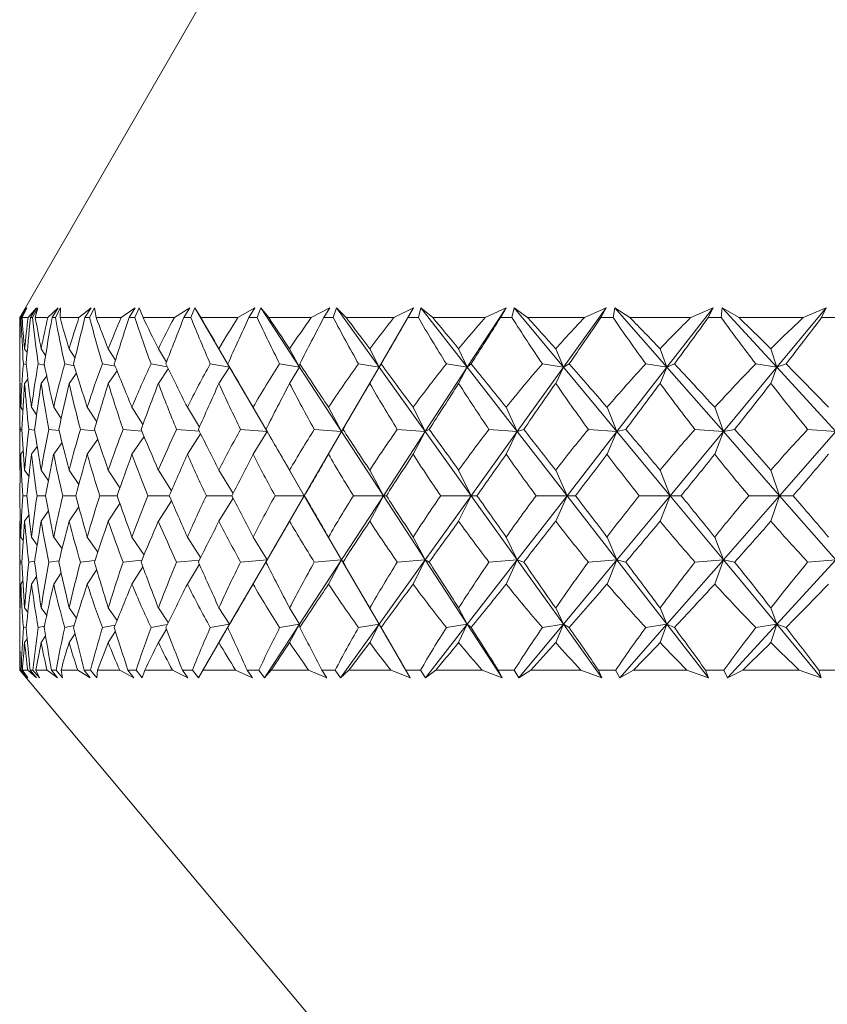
# Model space of a CAD drawing. Header units: inches. Extents: x -4 to 22.9, y -7.2 to 15.7.
# Tile 99 of 127: x 19.445 to 19.892, y 0.299 to 0.844. Entities that reach past the tile are written whole.
import ezdxf

# ---------------------------------------------------------------- set-up
doc = ezdxf.new("R2010")
doc.units = ezdxf.units.IN
doc.header["$MEASUREMENT"] = 0

msp = doc.modelspace()

# ---------------------------------------------------------------- linework, layer by layer
at = {"color": 7, "linetype": 'Continuous', "lineweight": 15}
for p, q in [((19.55326, 0.86587), (19.44529, 0.67887)), ((19.44542, 0.67887), (19.44893, 0.68438)), ((19.44571, 0.67887), (19.44893, 0.68438)), ((19.44603, 0.67887), (19.44916, 0.68438)), ((19.4466, 0.67887), (19.44916, 0.68438)), ((19.44994, 0.67887), (19.45456, 0.68438)), ((19.45125, 0.67887), (19.45456, 0.68438)), ((19.45232, 0.67887), (19.45531, 0.68438)), ((19.45391, 0.67887), (19.45531, 0.68438)), ((19.46085, 0.67887), (19.46655, 0.68438)), ((19.46318, 0.67887), (19.46655, 0.68438)), ((19.465, 0.67887), (19.46783, 0.68438)), ((19.4676, 0.67887), (19.46783, 0.68438)), ((19.47808, 0.67887), (19.48481, 0.68438)), ((19.4814, 0.67887), (19.48481, 0.68438)), ((19.48396, 0.67887), (19.4866, 0.68438)), ((19.48755, 0.67887), (19.4866, 0.68438)), ((19.50149, 0.67887), (19.5092, 0.68438)), ((19.50578, 0.67887), (19.5092, 0.68438)), ((19.50904, 0.67887), (19.51149, 0.68438)), ((19.51359, 0.67887), (19.51149, 0.68438)), ((19.53089, 0.67887), (19.53951, 0.68438)), ((19.53611, 0.67887), (19.53951, 0.68438)), ((19.54006, 0.67887), (19.54228, 0.68438)), ((19.54553, 0.67887), (19.54228, 0.68438)), ((19.56143, 0.65146), (19.54228, 0.68438)), ((19.56604, 0.67887), (19.5755, 0.68438)), ((19.57215, 0.67887), (19.5755, 0.68438)), ((19.57676, 0.67887), (19.57873, 0.68438)), ((19.5831, 0.67887), (19.57873, 0.68438)), ((19.60021, 0.65146), (19.57873, 0.68438)), ((19.60666, 0.67887), (19.61689, 0.68438)), ((19.61361, 0.67887), (19.61689, 0.68438)), ((19.61883, 0.67887), (19.62055, 0.68438)), ((19.62601, 0.67887), (19.62055, 0.68438)), ((19.64418, 0.65146), (19.62055, 0.68438)), ((19.64418, 0.65146), (19.66333, 0.68438)), ((19.65242, 0.67887), (19.66333, 0.68438)), ((19.66016, 0.67887), (19.66333, 0.68438)), ((19.66595, 0.67887), (19.6674, 0.68438)), ((19.6739, 0.67887), (19.6674, 0.68438)), ((19.69299, 0.65146), (19.6674, 0.68438)), ((19.69299, 0.65146), (19.71446, 0.68438)), ((19.70295, 0.67887), (19.71446, 0.68438)), ((19.71142, 0.67887), (19.71446, 0.68438)), ((19.71774, 0.67887), (19.71891, 0.68438)), ((19.72639, 0.67887), (19.71891, 0.68438)), ((19.74624, 0.65146), (19.71891, 0.68438)), ((19.74624, 0.65146), (19.76987, 0.68438)), ((19.75785, 0.67887), (19.76987, 0.68438)), ((19.76697, 0.67887), (19.76987, 0.68438)), ((19.77377, 0.67887), (19.77465, 0.68438)), ((19.78306, 0.67887), (19.77465, 0.68438)), ((19.80352, 0.65146), (19.77465, 0.68438)), ((19.80352, 0.65146), (19.8291, 0.68438)), ((19.81668, 0.67887), (19.8291, 0.68438)), ((19.82638, 0.67887), (19.8291, 0.68438)), ((19.8336, 0.67887), (19.83418, 0.68438)), ((19.84345, 0.67887), (19.83418, 0.68438)), ((19.86435, 0.65146), (19.83418, 0.68438)), ((19.86435, 0.65146), (19.89169, 0.68438)), ((19.87896, 0.67887), (19.89169, 0.68438)), ((19.88916, 0.67887), (19.89169, 0.68438)), ((19.44529, 0.67887), (19.44529, 0.66669)), ((19.44542, 0.67887), (19.44529, 0.67887)), ((19.44603, 0.67887), (19.44571, 0.67887)), ((19.44994, 0.67887), (19.4466, 0.67887)), ((19.45232, 0.67887), (19.45125, 0.67887)), ((19.46085, 0.67887), (19.45391, 0.67887)), ((19.465, 0.67887), (19.46318, 0.67887)), ((19.47808, 0.67887), (19.4676, 0.67887)), ((19.48396, 0.67887), (19.4814, 0.67887)), ((19.50149, 0.67887), (19.48755, 0.67887)), ((19.50904, 0.67887), (19.50578, 0.67887)), ((19.53089, 0.67887), (19.51359, 0.67887)), ((19.54006, 0.67887), (19.53611, 0.67887)), ((19.56604, 0.67887), (19.54553, 0.67887)), ((19.57676, 0.67887), (19.57215, 0.67887)), ((19.60666, 0.67887), (19.5831, 0.67887)), ((19.61883, 0.67887), (19.61361, 0.67887)), ((19.65242, 0.67887), (19.62601, 0.67887)), ((19.66595, 0.67887), (19.66016, 0.67887)), ((19.70295, 0.67887), (19.6739, 0.67887)), ((19.71774, 0.67887), (19.71142, 0.67887)), ((19.75785, 0.67887), (19.72639, 0.67887)), ((19.77377, 0.67887), (19.76697, 0.67887)), ((19.81668, 0.67887), (19.78306, 0.67887)), ((19.8336, 0.67887), (19.82638, 0.67887)), ((19.87896, 0.67887), (19.84345, 0.67887)), ((19.89675, 0.67887), (19.88916, 0.67887)), ((19.44537, 0.66158), (19.44531, 0.66166)), ((19.4494, 0.65958), (19.44801, 0.66166)), ((19.45958, 0.65793), (19.45713, 0.66166)), ((19.4759, 0.65653), (19.47259, 0.66166)), ((19.49826, 0.65531), (19.49428, 0.66166)), ((19.5265, 0.65421), (19.52201, 0.66166)), ((19.56143, 0.65146), (19.55557, 0.66166)), ((19.60021, 0.65146), (19.59467, 0.66166)), ((19.64418, 0.65146), (19.63902, 0.66166)), ((19.69299, 0.65146), (19.68825, 0.66166)), ((19.74624, 0.65146), (19.74196, 0.66166)), ((19.80352, 0.65146), (19.79973, 0.66166)), ((19.86435, 0.65146), (19.86108, 0.66166)), ((19.4489, 0.65289), (19.44728, 0.65328)), ((19.45898, 0.65253), (19.45555, 0.65328)), ((19.47545, 0.65221), (19.47018, 0.65328)), ((19.49816, 0.65193), (19.49104, 0.65328)), ((19.49919, 0.64938), (19.49428, 0.64248)), ((19.52693, 0.65168), (19.51798, 0.65328)), ((19.52751, 0.65051), (19.52201, 0.64248)), ((19.56143, 0.65146), (19.55078, 0.65328)), ((19.56143, 0.65146), (19.55557, 0.64248)), ((19.56143, 0.65146), (19.56045, 0.65328)), ((19.58216, 0.61584), (19.56143, 0.65146)), ((19.60021, 0.65146), (19.58917, 0.65328)), ((19.60021, 0.65146), (19.59467, 0.64248)), ((19.60021, 0.65146), (19.60027, 0.65328)), ((19.62345, 0.61584), (19.60021, 0.65146)), ((19.62345, 0.61584), (19.64418, 0.65146)), ((19.64418, 0.65146), (19.63284, 0.65328)), ((19.64418, 0.65146), (19.63902, 0.64248)), ((19.64418, 0.65146), (19.64529, 0.65328)), ((19.66975, 0.61584), (19.64418, 0.65146)), ((19.66975, 0.61584), (19.69299, 0.65146)), ((19.69299, 0.65146), (19.68144, 0.65328)), ((19.69299, 0.65146), (19.68825, 0.64248)), ((19.69299, 0.65146), (19.69514, 0.65328)), ((19.72068, 0.61584), (19.69299, 0.65146)), ((19.72068, 0.61584), (19.74624, 0.65146)), ((19.74624, 0.65146), (19.73458, 0.65328)), ((19.74624, 0.65146), (19.74196, 0.64248)), ((19.74624, 0.65146), (19.74942, 0.65328)), ((19.77583, 0.61584), (19.74624, 0.65146)), ((19.77583, 0.61584), (19.80352, 0.65146)), ((19.80352, 0.65146), (19.79183, 0.65328)), ((19.80352, 0.65146), (19.79973, 0.64248)), ((19.80352, 0.65146), (19.80769, 0.65328)), ((19.83476, 0.61584), (19.80352, 0.65146)), ((19.83476, 0.61584), (19.86435, 0.65146)), ((19.86435, 0.65146), (19.85273, 0.65328)), ((19.86435, 0.65146), (19.86108, 0.64248)), ((19.86435, 0.65146), (19.86948, 0.65328)), ((19.897, 0.61584), (19.86435, 0.65146)), ((19.4498, 0.64485), (19.44801, 0.64248)), ((19.46022, 0.64662), (19.45713, 0.64248)), ((19.47671, 0.6481), (19.47259, 0.64248)), ((19.44544, 0.64265), (19.44531, 0.64248)), ((19.44529, 0.63597), (19.44529, 0.6003)), ((19.44702, 0.62756), (19.44586, 0.62925)), ((19.4546, 0.6251), (19.45177, 0.62925)), ((19.46824, 0.62304), (19.46408, 0.62925)), ((19.48789, 0.62127), (19.48267, 0.62925)), ((19.51345, 0.6197), (19.5074, 0.62925)), ((19.54473, 0.61829), (19.53808, 0.62925)), ((19.58216, 0.61584), (19.57444, 0.62925)), ((19.62345, 0.61584), (19.61621, 0.62925)), ((19.66975, 0.61584), (19.66305, 0.62925)), ((19.72068, 0.61584), (19.71457, 0.62925)), ((19.77583, 0.61584), (19.77037, 0.62925)), ((19.83476, 0.61584), (19.82999, 0.62925)), ((19.44645, 0.61694), (19.44548, 0.61706)), ((19.45357, 0.61668), (19.45024, 0.61706)), ((19.46709, 0.61647), (19.4614, 0.61706)), ((19.48691, 0.61628), (19.47888, 0.61706)), ((19.51287, 0.61612), (19.50253, 0.61706)), ((19.54473, 0.61597), (19.53215, 0.61706)), ((19.58216, 0.61584), (19.56752, 0.61706)), ((19.58216, 0.61584), (19.57444, 0.60325)), ((19.58216, 0.61584), (19.58154, 0.61706)), ((19.60281, 0.58036), (19.58216, 0.61584)), ((19.60281, 0.58036), (19.62345, 0.61584)), ((19.62345, 0.61584), (19.60834, 0.61706)), ((19.62345, 0.61584), (19.61621, 0.60325)), ((19.62345, 0.61584), (19.62425, 0.61706)), ((19.6466, 0.58036), (19.62345, 0.61584)), ((19.6466, 0.58036), (19.66975, 0.61584)), ((19.66975, 0.61584), (19.6543, 0.61706)), ((19.66975, 0.61584), (19.66305, 0.60325)), ((19.66975, 0.61584), (19.67195, 0.61706)), ((19.69521, 0.58036), (19.66975, 0.61584)), ((19.69521, 0.58036), (19.72068, 0.61584)), ((19.72068, 0.61584), (19.70501, 0.61706)), ((19.72068, 0.61584), (19.71457, 0.60325)), ((19.72068, 0.61584), (19.72427, 0.61706)), ((19.74825, 0.58036), (19.72068, 0.61584)), ((19.74825, 0.58036), (19.77583, 0.61584)), ((19.77583, 0.61584), (19.76007, 0.61706)), ((19.77583, 0.61584), (19.77037, 0.60325)), ((19.77583, 0.61584), (19.78078, 0.61706)), ((19.8053, 0.58036), (19.77583, 0.61584)), ((19.8053, 0.58036), (19.83476, 0.61584)), ((19.83476, 0.61584), (19.81904, 0.61706)), ((19.83476, 0.61584), (19.82999, 0.60325)), ((19.83476, 0.61584), (19.84104, 0.61706)), ((19.86588, 0.58036), (19.83476, 0.61584)), ((19.86588, 0.58036), (19.897, 0.61584)), ((19.897, 0.61584), (19.88144, 0.61706)), ((19.48848, 0.61158), (19.48267, 0.60325)), ((19.5141, 0.61318), (19.5074, 0.60325)), ((19.54542, 0.61461), (19.53808, 0.60325)), ((19.4472, 0.60509), (19.44586, 0.60325)), ((19.45496, 0.60764), (19.45177, 0.60325)), ((19.46873, 0.60977), (19.46408, 0.60325)), ((19.44558, 0.59413), (19.44531, 0.5945)), ((19.45039, 0.59113), (19.44801, 0.5945)), ((19.4612, 0.58866), (19.45713, 0.5945)), ((19.47801, 0.58657), (19.47259, 0.5945)), ((19.50076, 0.58474), (19.49428, 0.5945)), ((19.52929, 0.58312), (19.52201, 0.5945)), ((19.5634, 0.58165), (19.55557, 0.5945)), ((19.60281, 0.58036), (19.59467, 0.5945)), ((19.6466, 0.58036), (19.63902, 0.5945)), ((19.69521, 0.58036), (19.68825, 0.5945)), ((19.74825, 0.58036), (19.74196, 0.5945)), ((19.8053, 0.58036), (19.79973, 0.5945)), ((19.86588, 0.58036), (19.86108, 0.5945)), ((19.44929, 0.58036), (19.44698, 0.58036)), ((19.45965, 0.58036), (19.45486, 0.58036)), ((19.47633, 0.58036), (19.46909, 0.58036)), ((19.49921, 0.58036), (19.48958, 0.58036)), ((19.52809, 0.58036), (19.51615, 0.58036)), ((19.52929, 0.5776), (19.52201, 0.56622)), ((19.56275, 0.58036), (19.54859, 0.58036)), ((19.5634, 0.57907), (19.55557, 0.56622)), ((19.58216, 0.54488), (19.60281, 0.58036)), ((19.60281, 0.58036), (19.58664, 0.58036)), ((19.60281, 0.58036), (19.59467, 0.56622)), ((19.60281, 0.58036), (19.6029, 0.58036)), ((19.62345, 0.54488), (19.60281, 0.58036)), ((19.62345, 0.54488), (19.6466, 0.58036)), ((19.6466, 0.58036), (19.63, 0.58036)), ((19.6466, 0.58036), (19.63902, 0.56622)), ((19.6466, 0.58036), (19.64823, 0.58036)), ((19.66975, 0.54488), (19.6466, 0.58036)), ((19.66975, 0.54488), (19.69521, 0.58036)), ((19.69521, 0.58036), (19.67831, 0.58036)), ((19.69521, 0.58036), (19.68825, 0.56622)), ((19.69521, 0.58036), (19.69836, 0.58036)), ((19.72068, 0.54488), (19.69521, 0.58036)), ((19.72068, 0.54488), (19.74825, 0.58036)), ((19.74825, 0.58036), (19.73118, 0.58036)), ((19.74825, 0.58036), (19.74196, 0.56622)), ((19.74825, 0.58036), (19.7529, 0.58036)), ((19.77583, 0.54488), (19.74825, 0.58036)), ((19.77583, 0.54488), (19.8053, 0.58036)), ((19.8053, 0.58036), (19.78819, 0.58036)), ((19.8053, 0.58036), (19.79973, 0.56622)), ((19.8053, 0.58036), (19.8114, 0.58036)), ((19.83476, 0.54488), (19.8053, 0.58036)), ((19.83476, 0.54488), (19.86588, 0.58036)), ((19.86588, 0.58036), (19.84889, 0.58036)), ((19.86588, 0.58036), (19.86108, 0.56622)), ((19.86588, 0.58036), (19.87339, 0.58036)), ((19.897, 0.54488), (19.86588, 0.58036)), ((19.4612, 0.57206), (19.45713, 0.56622)), ((19.47801, 0.57415), (19.47259, 0.56622)), ((19.50076, 0.57597), (19.49428, 0.56622)), ((19.44558, 0.56659), (19.44531, 0.56622)), ((19.45039, 0.56959), (19.44801, 0.56622)), ((19.44529, 0.56042), (19.44529, 0.52475)), ((19.4472, 0.55563), (19.44586, 0.55747)), ((19.45496, 0.55307), (19.45177, 0.55747)), ((19.46873, 0.55095), (19.46408, 0.55747)), ((19.48848, 0.54913), (19.48267, 0.55747)), ((19.5141, 0.54754), (19.5074, 0.55747)), ((19.54542, 0.54611), (19.53808, 0.55747)), ((19.58216, 0.54488), (19.57444, 0.55747)), ((19.62345, 0.54488), (19.61621, 0.55747)), ((19.66975, 0.54488), (19.66305, 0.55747)), ((19.72068, 0.54488), (19.71457, 0.55747)), ((19.77583, 0.54488), (19.77037, 0.55747)), ((19.83476, 0.54488), (19.82999, 0.55747)), ((19.56143, 0.50926), (19.58216, 0.54488)), ((19.58216, 0.54488), (19.56752, 0.54366)), ((19.58216, 0.54488), (19.57444, 0.53146)), ((19.58216, 0.54488), (19.58154, 0.54366)), ((19.60021, 0.50926), (19.62345, 0.54488)), ((19.62345, 0.54488), (19.60834, 0.54366)), ((19.62345, 0.54488), (19.61621, 0.53146)), ((19.62345, 0.54488), (19.62425, 0.54366)), ((19.64418, 0.50926), (19.62345, 0.54488)), ((19.64418, 0.50926), (19.66975, 0.54488)), ((19.66975, 0.54488), (19.6543, 0.54366)), ((19.66975, 0.54488), (19.66305, 0.53146)), ((19.66975, 0.54488), (19.67195, 0.54366)), ((19.69299, 0.50926), (19.66975, 0.54488)), ((19.69299, 0.50926), (19.72068, 0.54488)), ((19.72068, 0.54488), (19.70501, 0.54366)), ((19.72068, 0.54488), (19.71457, 0.53146)), ((19.72068, 0.54488), (19.72427, 0.54366)), ((19.74624, 0.50926), (19.72068, 0.54488)), ((19.74624, 0.50926), (19.77583, 0.54488)), ((19.77583, 0.54488), (19.76007, 0.54366)), ((19.77583, 0.54488), (19.77037, 0.53146)), ((19.77583, 0.54488), (19.78078, 0.54366)), ((19.80352, 0.50926), (19.77583, 0.54488)), ((19.80352, 0.50926), (19.83476, 0.54488)), ((19.83476, 0.54488), (19.81904, 0.54366)), ((19.83476, 0.54488), (19.82999, 0.53146)), ((19.83476, 0.54488), (19.84104, 0.54366)), ((19.86435, 0.50926), (19.83476, 0.54488)), ((19.86435, 0.50926), (19.897, 0.54488)), ((19.897, 0.54488), (19.88144, 0.54366)), ((19.44645, 0.54378), (19.44548, 0.54366)), ((19.45357, 0.54404), (19.45024, 0.54366)), ((19.46709, 0.54425), (19.4614, 0.54366)), ((19.48691, 0.54444), (19.47888, 0.54366)), ((19.48789, 0.53945), (19.48267, 0.53146)), ((19.51287, 0.5446), (19.50253, 0.54366)), ((19.51345, 0.54102), (19.5074, 0.53146)), ((19.54473, 0.54475), (19.53215, 0.54366)), ((19.54473, 0.54243), (19.53808, 0.53146)), ((19.4546, 0.53562), (19.45177, 0.53146)), ((19.46824, 0.53768), (19.46408, 0.53146)), ((19.44702, 0.53316), (19.44586, 0.53146)), ((19.44544, 0.51806), (19.44531, 0.51824)), ((19.4498, 0.51587), (19.44801, 0.51824)), ((19.46022, 0.5141), (19.45713, 0.51824)), ((19.47671, 0.51262), (19.47259, 0.51824)), ((19.49919, 0.51134), (19.49428, 0.51824)), ((19.52751, 0.51021), (19.52201, 0.51824)), ((19.56143, 0.50926), (19.55557, 0.51824)), ((19.60021, 0.50926), (19.59467, 0.51824)), ((19.64418, 0.50926), (19.63902, 0.51824)), ((19.69299, 0.50926), (19.68825, 0.51824)), ((19.74624, 0.50926), (19.74196, 0.51824)), ((19.80352, 0.50926), (19.79973, 0.51824)), ((19.86435, 0.50926), (19.86108, 0.51824)), ((19.4489, 0.50783), (19.44728, 0.50744)), ((19.45898, 0.50819), (19.45555, 0.50744)), ((19.47545, 0.50851), (19.47018, 0.50744)), ((19.49816, 0.50879), (19.49104, 0.50744)), ((19.52693, 0.50904), (19.51798, 0.50744)), ((19.54416, 0.47958), (19.56143, 0.50926)), ((19.56143, 0.50926), (19.55078, 0.50744)), ((19.56143, 0.50926), (19.55557, 0.49906)), ((19.56143, 0.50926), (19.56045, 0.50744)), ((19.58085, 0.47958), (19.60021, 0.50926)), ((19.60021, 0.50926), (19.58917, 0.50744)), ((19.60021, 0.50926), (19.59467, 0.49906)), ((19.60021, 0.50926), (19.60027, 0.50744)), ((19.62288, 0.47958), (19.64418, 0.50926)), ((19.64418, 0.50926), (19.63284, 0.50744)), ((19.64418, 0.50926), (19.63902, 0.49906)), ((19.64418, 0.50926), (19.64529, 0.50744)), ((19.66145, 0.47958), (19.64418, 0.50926)), ((19.66992, 0.47958), (19.69299, 0.50926)), ((19.69299, 0.50926), (19.68144, 0.50744)), ((19.69299, 0.50926), (19.68825, 0.49906)), ((19.69299, 0.50926), (19.69514, 0.50744)), ((19.71235, 0.47958), (19.69299, 0.50926)), ((19.72159, 0.47958), (19.74624, 0.50926)), ((19.74624, 0.50926), (19.73458, 0.50744)), ((19.74624, 0.50926), (19.74196, 0.49906)), ((19.74624, 0.50926), (19.74942, 0.50744)), ((19.76755, 0.47958), (19.74624, 0.50926)), ((19.77749, 0.47958), (19.80352, 0.50926)), ((19.80352, 0.50926), (19.79183, 0.50744)), ((19.80352, 0.50926), (19.79973, 0.49906)), ((19.80352, 0.50926), (19.80769, 0.50744)), ((19.82659, 0.47958), (19.80352, 0.50926)), ((19.83714, 0.47958), (19.86435, 0.50926)), ((19.86435, 0.50926), (19.85273, 0.50744)), ((19.86435, 0.50926), (19.86108, 0.49906)), ((19.86435, 0.50926), (19.86948, 0.50744)), ((19.889, 0.47958), (19.86435, 0.50926)), ((19.45958, 0.50279), (19.45713, 0.49906)), ((19.4759, 0.50419), (19.47259, 0.49906)), ((19.49826, 0.50541), (19.49428, 0.49906)), ((19.5265, 0.5065), (19.52201, 0.49906)), ((19.44537, 0.49914), (19.44531, 0.49906)), ((19.4494, 0.50114), (19.44801, 0.49906)), ((19.44529, 0.49403), (19.44529, 0.48387)), ((19.44529, 0.48387), (19.83464, 0.01987)), ((19.44538, 0.48387), (19.44529, 0.48387)), ((19.44538, 0.48387), (19.44925, 0.47958)), ((19.44566, 0.48387), (19.44925, 0.47958)), ((19.4461, 0.48387), (19.44566, 0.48387)), ((19.4461, 0.48387), (19.44971, 0.47958)), ((19.44674, 0.48387), (19.44971, 0.47958)), ((19.44968, 0.48387), (19.44674, 0.48387)), ((19.44968, 0.48387), (19.45458, 0.47958)), ((19.45104, 0.48387), (19.45458, 0.47958)), ((19.45255, 0.48387), (19.45104, 0.48387)), ((19.45255, 0.48387), (19.45615, 0.47958)), ((19.45427, 0.48387), (19.45615, 0.47958)), ((19.46038, 0.48387), (19.45427, 0.48387)), ((19.46038, 0.48387), (19.46628, 0.47958)), ((19.46282, 0.48387), (19.46628, 0.47958)), ((19.46538, 0.48387), (19.46282, 0.48387)), ((19.46538, 0.48387), (19.46894, 0.47958)), ((19.46817, 0.48387), (19.46894, 0.47958)), ((19.4774, 0.48387), (19.46817, 0.48387)), ((19.4774, 0.48387), (19.48426, 0.47958)), ((19.48089, 0.48387), (19.48426, 0.47958)), ((19.48449, 0.48387), (19.48089, 0.48387)), ((19.48449, 0.48387), (19.48799, 0.47958)), ((19.48833, 0.48387), (19.48799, 0.47958)), ((19.50061, 0.48387), (19.48833, 0.48387)), ((19.50061, 0.48387), (19.50836, 0.47958)), ((19.50513, 0.48387), (19.50836, 0.47958)), ((19.50972, 0.48387), (19.50513, 0.48387)), ((19.50972, 0.48387), (19.51313, 0.47958)), ((19.51457, 0.48387), (19.51313, 0.47958)), ((19.52981, 0.48387), (19.51457, 0.48387)), ((19.52981, 0.48387), (19.53839, 0.47958)), ((19.53532, 0.48387), (19.53839, 0.47958)), ((19.54087, 0.48387), (19.53532, 0.48387)), ((19.54087, 0.48387), (19.54416, 0.47958)), ((19.54671, 0.48387), (19.54416, 0.47958)), ((19.56477, 0.48387), (19.54671, 0.48387)), ((19.56477, 0.48387), (19.57412, 0.47958)), ((19.57122, 0.48387), (19.57412, 0.47958)), ((19.5777, 0.48387), (19.57122, 0.48387)), ((19.5777, 0.48387), (19.58085, 0.47958)), ((19.58447, 0.48387), (19.58085, 0.47958)), ((19.60521, 0.48387), (19.58447, 0.48387)), ((19.60521, 0.48387), (19.61525, 0.47958)), ((19.61256, 0.48387), (19.61525, 0.47958)), ((19.6199, 0.48387), (19.61256, 0.48387)), ((19.6199, 0.48387), (19.62288, 0.47958)), ((19.62754, 0.48387), (19.62288, 0.47958)), ((19.6508, 0.48387), (19.62754, 0.48387)), ((19.6508, 0.48387), (19.66145, 0.47958)), ((19.65899, 0.48387), (19.66145, 0.47958)), ((19.66714, 0.48387), (19.65899, 0.48387)), ((19.66714, 0.48387), (19.66992, 0.47958)), ((19.6756, 0.48387), (19.66992, 0.47958)), ((19.70118, 0.48387), (19.6756, 0.48387)), ((19.70118, 0.48387), (19.71235, 0.47958)), ((19.71014, 0.48387), (19.71235, 0.47958)), ((19.71903, 0.48387), (19.71014, 0.48387)), ((19.71903, 0.48387), (19.72159, 0.47958)), ((19.72823, 0.48387), (19.72159, 0.47958)), ((19.75594, 0.48387), (19.72823, 0.48387)), ((19.75594, 0.48387), (19.76755, 0.47958)), ((19.7656, 0.48387), (19.76755, 0.47958)), ((19.77516, 0.48387), (19.7656, 0.48387)), ((19.77516, 0.48387), (19.77749, 0.47958)), ((19.78504, 0.48387), (19.77749, 0.47958)), ((19.81464, 0.48387), (19.78504, 0.48387)), ((19.81464, 0.48387), (19.82659, 0.47958)), ((19.82492, 0.48387), (19.82659, 0.47958)), ((19.83508, 0.48387), (19.82492, 0.48387)), ((19.83508, 0.48387), (19.83714, 0.47958)), ((19.84554, 0.48387), (19.83714, 0.47958)), ((19.87681, 0.48387), (19.84554, 0.48387)), ((19.87681, 0.48387), (19.889, 0.47958)), ((19.88762, 0.48387), (19.889, 0.47958)), ((19.8983, 0.48387), (19.88762, 0.48387))]:
    msp.add_line(p, q, dxfattribs=at)
for centre, major_axis, ratio, start_param, end_param in [((20.24529, -0.53687), (-0.73742, 1.37563), 0.225477, 0.380131, 0.405433), ((20.24529, 1.69759), (0.67775, 1.36958), 0.310343, 2.54914, 2.576805), ((20.24529, 1.69759), (0.64801, 1.3677), 0.343002, 2.557862, 2.585527), ((20.24529, -0.53687), (-0.7547, 1.378), 0.192594, 0.395327, 0.420629), ((20.24529, -0.53687), (-0.71267, 1.37273), 0.264763, 0.363818, 0.38912), ((20.24529, 1.69759), (0.70821, 1.37227), 0.271135, 2.535782, 2.563447), ((20.24529, 1.69759), (0.6069, 1.36616), 0.38152, 2.564647, 2.592312), ((20.24529, -0.53687), (-0.77145, 1.38058), 0.153422, 0.414896, 0.440198), ((20.24529, -0.53687), (-0.68305, 1.36999), 0.303994, 0.349998, 0.375301), ((20.24529, 1.69759), (0.73372, 1.37516), 0.23185, 2.519835, 2.5475), ((20.24529, 1.69759), (0.55887, 1.3657), 0.419139, 2.566623, 2.594288), ((20.24529, -0.53687), (-0.78422, 1.38274), 0.114352, 0.435654, 0.460956), ((20.24529, -0.53687), (-0.64801, 1.3677), 0.343002, 0.339311, 0.364614), ((20.24529, 1.69759), (0.7547, 1.378), 0.192594, 2.501846, 2.529511), ((20.24529, 1.69759), (0.50291, 1.36659), 0.455265, 2.562751, 2.590416), ((20.24529, -0.53687), (-0.79317, 1.38435), 0.075374, 0.457259, 0.482561), ((20.24529, -0.53687), (-0.6069, 1.36616), 0.38152, 0.332526, 0.357828), ((20.24529, 1.69759), (0.77145, 1.38058), 0.153422, 2.482277, 2.509942), ((20.24529, 1.69759), (0.43789, 1.36899), 0.489057, 2.55193, 2.579595), ((20.24529, -0.53687), (-0.7984, 1.38533), 0.036466, 0.479404, 0.504707), ((20.24529, -0.53687), (-0.55887, 1.3657), 0.419139, 0.33055, 0.355852), ((20.24529, 1.69759), (0.78422, 1.38274), 0.114352, 2.461519, 2.489184), ((20.24529, 1.69759), (0.3628, 1.37277), 0.519391, 2.533171, 2.560836), ((20.24529, -0.53687), (-0.79999, 1.38564), 0.002407, 5.756076, 5.781378), ((20.24529, -0.53687), (-0.50291, 1.36659), 0.455265, 0.334422, 0.359724), ((20.24529, 1.69759), (0.79317, 1.38435), 0.075374, 2.439914, 2.467579), ((20.24529, 1.69759), (0.27709, 1.37739), 0.544856, 2.505929, 2.533594), ((20.24529, -0.53687), (-0.79795, 1.38525), 0.041282, 5.73369, 5.758993), ((20.24529, -0.53687), (-0.43789, 1.36899), 0.489057, 0.345243, 0.370545), ((20.24529, 1.69759), (0.7984, 1.38533), 0.036466, 2.417769, 2.445434), ((20.24529, 1.69759), (0.18129, 1.38186), 0.563867, 2.470597, 2.498262), ((20.24529, -0.53687), (-0.79226, 1.38418), 0.080197, 5.711596, 5.736898), ((20.24529, -0.53687), (-0.3628, 1.37277), 0.519391, 0.364002, 0.389304), ((20.24529, 1.69759), (0.79999, 1.38564), 0.002407, 3.860154, 3.887819), ((20.24529, 1.69759), (0.07766, 1.38492), 0.574922, 2.428983, 2.456648), ((20.24529, -0.53687), (-0.78285, 1.3825), 0.119185, 5.690078, 5.715381), ((20.24529, -0.53687), (-0.27709, 1.37739), 0.544856, 0.391244, 0.416546), ((20.24529, 1.69759), (0.79795, 1.38525), 0.041282, 3.88254, 3.910205), ((20.24529, 1.69759), (-0.02969, 1.38553), 0.576997, 2.384391, 2.412056), ((20.24529, -0.53687), (-0.7696, 1.38028), 0.158268, 5.669448, 5.694751), ((20.24529, -0.53687), (-0.18129, 1.38186), 0.563867, 0.426576, 0.451879), ((20.24529, 1.69759), (0.79226, 1.38418), 0.080197, 3.904634, 3.932299), ((20.24529, 1.69759), (-0.1356, 1.38348), 0.569884, 2.340959, 2.368624), ((20.24529, -0.53687), (-0.75233, 1.37765), 0.197452, 5.650053, 5.675355), ((20.24529, -0.53687), (-0.07766, 1.38492), 0.574922, 0.46819, 0.493493), ((20.24529, 1.69759), (0.78285, 1.3825), 0.119185, 3.926152, 3.953817), ((20.24529, 1.69759), (-0.2353, 1.37949), 0.554272, 2.302492, 2.330157), ((20.24529, -0.53687), (-0.73082, 1.3748), 0.236715, 5.63229, 5.657593), ((20.24529, -0.53687), (0.02969, 1.38553), 0.576997, 0.512782, 0.538085), ((20.24529, 1.69759), (0.7696, 1.38028), 0.158268, 3.946782, 3.974447), ((20.24529, -0.53687), (-0.73372, 1.37516), 0.23185, 0.414573, 0.447521), ((20.24529, -0.53687), (-0.71267, 1.37273), 0.264763, 0.401053, 0.434), ((20.24529, -0.53687), (-0.7547, 1.378), 0.192594, 0.432562, 0.465509), ((20.24529, -0.53687), (-0.68305, 1.36999), 0.303994, 0.387233, 0.42018), ((20.24529, -0.53687), (-0.77145, 1.38058), 0.153422, 0.452131, 0.485078), ((20.24529, -0.53687), (-0.64801, 1.3677), 0.343002, 0.376546, 0.409494), ((20.24529, -0.53687), (-0.78422, 1.38274), 0.114352, 0.472889, 0.505836), ((20.24529, -0.53687), (-0.6069, 1.36616), 0.38152, 0.369761, 0.402708), ((20.24529, -0.53687), (-0.79317, 1.38435), 0.075374, 0.494494, 0.527441), ((20.24529, -0.53687), (-0.55887, 1.3657), 0.419139, 0.367785, 0.400732), ((20.24529, -0.53687), (-0.7984, 1.38533), 0.036466, 0.516639, 0.549587), ((20.24529, -0.53687), (-0.50291, 1.36659), 0.455265, 0.371657, 0.404604), ((20.24529, -0.53687), (-0.79999, 1.38564), 0.002407, 5.711196, 5.744143), ((20.24529, -0.53687), (-0.43789, 1.36899), 0.489057, 0.382478, 0.415425), ((20.24529, -0.53687), (-0.79795, 1.38525), 0.041282, 5.68881, 5.721758), ((20.24529, -0.53687), (-0.3628, 1.37277), 0.519391, 0.401237, 0.434184), ((20.24529, -0.53687), (-0.79226, 1.38418), 0.080197, 5.666716, 5.699663), ((20.24529, -0.53687), (-0.27709, 1.37739), 0.544856, 0.428479, 0.461426), ((20.24529, -0.53687), (-0.78285, 1.3825), 0.119185, 5.645198, 5.678146), ((20.24529, -0.53687), (-0.18129, 1.38186), 0.563867, 0.463811, 0.496759), ((20.24529, -0.53687), (-0.7696, 1.38028), 0.158268, 5.624568, 5.657516), ((20.24529, -0.53687), (-0.07766, 1.38492), 0.574922, 0.505425, 0.538372), ((20.24529, -0.53687), (-0.75233, 1.37765), 0.197452, 5.605173, 5.63812), ((20.24529, -0.53687), (0.02969, 1.38553), 0.576997, 0.550017, 0.582965), ((20.24529, -0.53687), (-0.73082, 1.3748), 0.236715, 5.587411, 5.620358), ((20.24529, 1.69759), (0.68305, 1.36999), 0.303994, 2.586773, 2.615565), ((20.24529, 1.69759), (0.70821, 1.37227), 0.271135, 2.57538, 2.604172), ((20.24529, 1.69759), (0.64801, 1.3677), 0.343002, 2.597459, 2.626251), ((20.24529, 1.69759), (0.73372, 1.37516), 0.23185, 2.559432, 2.588224), ((20.24529, 1.69759), (0.6069, 1.36616), 0.38152, 2.604245, 2.633037), ((20.24529, 1.69759), (0.7547, 1.378), 0.192594, 2.541444, 2.570236), ((20.24529, 1.69759), (0.55887, 1.3657), 0.419139, 2.606221, 2.635013), ((20.24529, 1.69759), (0.77145, 1.38058), 0.153422, 2.521875, 2.550667), ((20.24529, 1.69759), (0.50291, 1.36659), 0.455265, 2.602349, 2.631141), ((20.24529, 1.69759), (0.78422, 1.38274), 0.114352, 2.501117, 2.529909), ((20.24529, 1.69759), (0.43789, 1.36899), 0.489057, 2.591528, 2.62032), ((20.24529, 1.69759), (0.79317, 1.38435), 0.075374, 2.479512, 2.508304), ((20.24529, 1.69759), (0.3628, 1.37277), 0.519391, 2.572769, 2.601561), ((20.24529, 1.69759), (0.7984, 1.38533), 0.036466, 2.457366, 2.486158), ((20.24529, 1.69759), (0.27709, 1.37739), 0.544856, 2.545527, 2.574319), ((20.24529, 1.69759), (0.79999, 1.38564), 0.002407, 3.81943, 3.848222), ((20.24529, 1.69759), (0.18129, 1.38186), 0.563867, 2.510194, 2.538986), ((20.24529, 1.69759), (0.79795, 1.38525), 0.041282, 3.841815, 3.870607), ((20.24529, 1.69759), (0.07766, 1.38492), 0.574922, 2.468581, 2.497373), ((20.24529, 1.69759), (0.79226, 1.38418), 0.080197, 3.86391, 3.892702), ((20.24529, 1.69759), (-0.02969, 1.38553), 0.576997, 2.423988, 2.45278), ((20.24529, 1.69759), (0.78285, 1.3825), 0.119185, 3.885427, 3.914219), ((20.24529, 1.69759), (-0.1356, 1.38348), 0.569884, 2.380557, 2.409349), ((20.24529, 1.69759), (0.7696, 1.38028), 0.158268, 3.906057, 3.934849), ((20.24529, 1.69759), (-0.2353, 1.37949), 0.554272, 2.34209, 2.370882), ((20.24529, -0.53687), (-0.71267, 1.37273), 0.264763, 0.450088, 0.47888), ((20.24529, -0.53687), (-0.73372, 1.37516), 0.23185, 0.463609, 0.492401), ((20.24529, -0.53687), (-0.68305, 1.36999), 0.303994, 0.436268, 0.46506), ((20.24529, -0.53687), (-0.7547, 1.378), 0.192594, 0.481597, 0.510389), ((20.24529, -0.53687), (-0.64801, 1.3677), 0.343002, 0.425582, 0.454374), ((20.24529, -0.53687), (-0.77145, 1.38058), 0.153422, 0.501166, 0.529958), ((20.24529, -0.53687), (-0.6069, 1.36616), 0.38152, 0.418796, 0.447588), ((20.24529, -0.53687), (-0.78422, 1.38274), 0.114352, 0.521924, 0.550716), ((20.24529, -0.53687), (-0.55887, 1.3657), 0.419139, 0.41682, 0.445612), ((20.24529, -0.53687), (-0.79317, 1.38435), 0.075374, 0.543529, 0.572321), ((20.24529, -0.53687), (-0.50291, 1.36659), 0.455265, 0.420692, 0.449484), ((20.24529, -0.53687), (-0.7984, 1.38533), 0.036466, 0.565675, 0.594467), ((20.24529, -0.53687), (-0.43789, 1.36899), 0.489057, 0.431513, 0.460305), ((20.24529, -0.53687), (-0.79999, 1.38564), 0.002407, 5.666316, 5.695108), ((20.24529, -0.53687), (-0.3628, 1.37277), 0.519391, 0.450272, 0.479064), ((20.24529, -0.53687), (-0.79795, 1.38525), 0.041282, 5.64393, 5.672723), ((20.24529, -0.53687), (-0.27709, 1.37739), 0.544856, 0.477514, 0.506306), ((20.24529, -0.53687), (-0.79226, 1.38418), 0.080197, 5.621836, 5.650628), ((20.24529, -0.53687), (-0.18129, 1.38186), 0.563867, 0.512846, 0.541639), ((20.24529, -0.53687), (-0.78285, 1.3825), 0.119185, 5.600319, 5.629111), ((20.24529, -0.53687), (-0.07766, 1.38492), 0.574922, 0.55446, 0.583252), ((20.24529, -0.53687), (-0.7696, 1.38028), 0.158268, 5.579689, 5.608481), ((20.24529, -0.53687), (0.02969, 1.38553), 0.576997, 0.599053, 0.627845), ((20.24529, -0.53687), (-0.75233, 1.37765), 0.197452, 5.560293, 5.589085), ((20.24529, -0.53687), (0.1356, 1.38348), 0.569884, 0.642484, 0.671276), ((20.24529, 1.69759), (0.70821, 1.37227), 0.271135, 2.62026, 2.647676), ((20.24529, 1.69759), (0.68305, 1.36999), 0.303994, 2.631652, 2.659069), ((20.24529, 1.69759), (0.73372, 1.37516), 0.23185, 2.604312, 2.631729), ((20.24529, 1.69759), (0.64801, 1.3677), 0.343002, 2.642339, 2.669756), ((20.24529, 1.69759), (0.7547, 1.378), 0.192594, 2.586324, 2.613741), ((20.24529, 1.69759), (0.6069, 1.36616), 0.38152, 2.649125, 2.676542), ((20.24529, 1.69759), (0.77145, 1.38058), 0.153422, 2.566755, 2.594172), ((20.24529, 1.69759), (0.55887, 1.3657), 0.419139, 2.651101, 2.678518), ((20.24529, 1.69759), (0.78422, 1.38274), 0.114352, 2.545997, 2.573414), ((20.24529, 1.69759), (0.50291, 1.36659), 0.455265, 2.647229, 2.674646), ((20.24529, 1.69759), (0.79317, 1.38435), 0.075374, 2.524392, 2.551809), ((20.24529, 1.69759), (0.43789, 1.36899), 0.489057, 2.636408, 2.663825), ((20.24529, 1.69759), (0.7984, 1.38533), 0.036466, 2.502246, 2.529663), ((20.24529, 1.69759), (0.3628, 1.37277), 0.519391, 2.617649, 2.645065), ((20.24529, 1.69759), (0.79999, 1.38564), 0.002407, 3.775925, 3.803342), ((20.24529, 1.69759), (0.27709, 1.37739), 0.544856, 2.590407, 2.617823), ((20.24529, 1.69759), (0.79795, 1.38525), 0.041282, 3.798311, 3.825728), ((20.24529, 1.69759), (0.18129, 1.38186), 0.563867, 2.555074, 2.582491), ((20.24529, 1.69759), (0.79226, 1.38418), 0.080197, 3.820405, 3.847822), ((20.24529, 1.69759), (0.07766, 1.38492), 0.574922, 2.51346, 2.540877), ((20.24529, 1.69759), (0.78285, 1.3825), 0.119185, 3.841922, 3.869339), ((20.24529, 1.69759), (-0.02969, 1.38553), 0.576997, 2.468868, 2.496285), ((20.24529, 1.69759), (0.7696, 1.38028), 0.158268, 3.862552, 3.889969), ((20.24529, 1.69759), (-0.1356, 1.38348), 0.569884, 2.425437, 2.452854), ((20.24529, 1.69759), (0.75233, 1.37765), 0.197452, 3.881948, 3.909365), ((20.24529, -0.53687), (-0.70821, 1.37227), 0.271135, 0.493916, 0.521333), ((20.24529, -0.53687), (-0.68305, 1.36999), 0.303994, 0.482523, 0.50994), ((20.24529, -0.53687), (-0.73372, 1.37516), 0.23185, 0.509864, 0.537281), ((20.24529, -0.53687), (-0.64801, 1.3677), 0.343002, 0.471837, 0.499254), ((20.24529, -0.53687), (-0.7547, 1.378), 0.192594, 0.527852, 0.555269), ((20.24529, -0.53687), (-0.6069, 1.36616), 0.38152, 0.465051, 0.492468), ((20.24529, -0.53687), (-0.77145, 1.38058), 0.153422, 0.547421, 0.574838), ((20.24529, -0.53687), (-0.55887, 1.3657), 0.419139, 0.463075, 0.490492), ((20.24529, -0.53687), (-0.78422, 1.38274), 0.114352, 0.568179, 0.595596), ((20.24529, -0.53687), (-0.50291, 1.36659), 0.455265, 0.466947, 0.494364), ((20.24529, -0.53687), (-0.79317, 1.38435), 0.075374, 0.589784, 0.617201), ((20.24529, -0.53687), (-0.43789, 1.36899), 0.489057, 0.477768, 0.505185), ((20.24529, -0.53687), (-0.7984, 1.38533), 0.036466, 0.61193, 0.639347), ((20.24529, -0.53687), (-0.3628, 1.37277), 0.519391, 0.496527, 0.523944), ((20.24529, -0.53687), (-0.79999, 1.38564), 0.002407, 5.621436, 5.648853), ((20.24529, -0.53687), (-0.27709, 1.37739), 0.544856, 0.523769, 0.551186), ((20.24529, -0.53687), (-0.79795, 1.38525), 0.041282, 5.59905, 5.626467), ((20.24529, -0.53687), (-0.18129, 1.38186), 0.563867, 0.559102, 0.586519), ((20.24529, -0.53687), (-0.79226, 1.38418), 0.080197, 5.576956, 5.604373), ((20.24529, -0.53687), (-0.07766, 1.38492), 0.574922, 0.600715, 0.628132), ((20.24529, -0.53687), (-0.78285, 1.3825), 0.119185, 5.555439, 5.582856), ((20.24529, -0.53687), (0.02969, 1.38553), 0.576997, 0.645308, 0.672725), ((20.24529, -0.53687), (-0.7696, 1.38028), 0.158268, 5.534809, 5.562226), ((20.24529, -0.53687), (0.1356, 1.38348), 0.569884, 0.688739, 0.716156), ((20.24529, -0.53687), (-0.75233, 1.37765), 0.197452, 5.515413, 5.54283), ((20.24529, 1.69759), (0.71267, 1.37273), 0.264763, 2.662713, 2.691505), ((20.24529, 1.69759), (0.73372, 1.37516), 0.23185, 2.649192, 2.677984), ((20.24529, 1.69759), (0.68305, 1.36999), 0.303994, 2.676532, 2.705325), ((20.24529, 1.69759), (0.7547, 1.378), 0.192594, 2.631204, 2.659996), ((20.24529, 1.69759), (0.64801, 1.3677), 0.343002, 2.687219, 2.716011), ((20.24529, 1.69759), (0.77145, 1.38058), 0.153422, 2.611635, 2.640427), ((20.24529, 1.69759), (0.6069, 1.36616), 0.38152, 2.694005, 2.722797), ((20.24529, 1.69759), (0.78422, 1.38274), 0.114352, 2.590877, 2.619669), ((20.24529, 1.69759), (0.55887, 1.3657), 0.419139, 2.695981, 2.724773), ((20.24529, 1.69759), (0.79317, 1.38435), 0.075374, 2.569272, 2.598064), ((20.24529, 1.69759), (0.50291, 1.36659), 0.455265, 2.692109, 2.720901), ((20.24529, 1.69759), (0.7984, 1.38533), 0.036466, 2.547126, 2.575918), ((20.24529, 1.69759), (0.43789, 1.36899), 0.489057, 2.681288, 2.71008), ((20.24529, 1.69759), (0.79999, 1.38564), 0.002407, 3.72967, 3.758462), ((20.24529, 1.69759), (0.3628, 1.37277), 0.519391, 2.662528, 2.691321), ((20.24529, 1.69759), (0.79795, 1.38525), 0.041282, 3.752055, 3.780848), ((20.24529, 1.69759), (0.27709, 1.37739), 0.544856, 2.635286, 2.664079), ((20.24529, 1.69759), (0.79226, 1.38418), 0.080197, 3.77415, 3.802942), ((20.24529, 1.69759), (0.18129, 1.38186), 0.563867, 2.599954, 2.628746), ((20.24529, 1.69759), (0.78285, 1.3825), 0.119185, 3.795667, 3.824459), ((20.24529, 1.69759), (0.07766, 1.38492), 0.574922, 2.55834, 2.587132), ((20.24529, 1.69759), (0.7696, 1.38028), 0.158268, 3.816297, 3.845089), ((20.24529, 1.69759), (-0.02969, 1.38553), 0.576997, 2.513748, 2.54254), ((20.24529, 1.69759), (0.75233, 1.37765), 0.197452, 3.835693, 3.864485), ((20.24529, 1.69759), (-0.1356, 1.38348), 0.569884, 2.470317, 2.499109), ((20.24529, -0.53687), (-0.68305, 1.36999), 0.303994, 0.526028, 0.55482), ((20.24529, -0.53687), (-0.70821, 1.37227), 0.271135, 0.537421, 0.566213), ((20.24529, -0.53687), (-0.64801, 1.3677), 0.343002, 0.515341, 0.544133), ((20.24529, -0.53687), (-0.73372, 1.37516), 0.23185, 0.553368, 0.58216), ((20.24529, -0.53687), (-0.6069, 1.36616), 0.38152, 0.508556, 0.537348), ((20.24529, -0.53687), (-0.7547, 1.378), 0.192594, 0.571357, 0.600149), ((20.24529, -0.53687), (-0.55887, 1.3657), 0.419139, 0.50658, 0.535372), ((20.24529, -0.53687), (-0.77145, 1.38058), 0.153422, 0.590926, 0.619718), ((20.24529, -0.53687), (-0.50291, 1.36659), 0.455265, 0.510452, 0.539244), ((20.24529, -0.53687), (-0.78422, 1.38274), 0.114352, 0.611684, 0.640476), ((20.24529, -0.53687), (-0.43789, 1.36899), 0.489057, 0.521273, 0.550065), ((20.24529, -0.53687), (-0.79317, 1.38435), 0.075374, 0.633289, 0.662081), ((20.24529, -0.53687), (-0.3628, 1.37277), 0.519391, 0.540032, 0.568824), ((20.24529, -0.53687), (-0.7984, 1.38533), 0.036466, 0.655434, 0.684226), ((20.24529, -0.53687), (-0.27709, 1.37739), 0.544856, 0.567274, 0.596066), ((20.24529, -0.53687), (-0.79999, 1.38564), 0.002407, 5.576556, 5.605348), ((20.24529, -0.53687), (-0.18129, 1.38186), 0.563867, 0.602606, 0.631398), ((20.24529, -0.53687), (-0.79795, 1.38525), 0.041282, 5.554171, 5.582963), ((20.24529, -0.53687), (-0.07766, 1.38492), 0.574922, 0.64422, 0.673012), ((20.24529, -0.53687), (-0.79226, 1.38418), 0.080197, 5.532076, 5.560868), ((20.24529, -0.53687), (0.02969, 1.38553), 0.576997, 0.688812, 0.717605), ((20.24529, -0.53687), (-0.78285, 1.3825), 0.119185, 5.510559, 5.539351), ((20.24529, -0.53687), (0.1356, 1.38348), 0.569884, 0.732244, 0.761036), ((20.24529, -0.53687), (-0.7696, 1.38028), 0.158268, 5.489929, 5.518721), ((20.24529, -0.53687), (0.2353, 1.37949), 0.554272, 0.770711, 0.799503), ((20.24529, 1.69759), (0.73372, 1.37516), 0.23185, 2.694072, 2.727019), ((20.24529, 1.69759), (0.71267, 1.37273), 0.264763, 2.707593, 2.74054), ((20.24529, 1.69759), (0.7547, 1.378), 0.192594, 2.676084, 2.709031), ((20.24529, 1.69759), (0.68305, 1.36999), 0.303994, 2.721412, 2.75436), ((20.24529, 1.69759), (0.77145, 1.38058), 0.153422, 2.656514, 2.689462), ((20.24529, 1.69759), (0.64801, 1.3677), 0.343002, 2.732099, 2.765046), ((20.24529, 1.69759), (0.78422, 1.38274), 0.114352, 2.635757, 2.668704), ((20.24529, 1.69759), (0.6069, 1.36616), 0.38152, 2.738885, 2.771832), ((20.24529, 1.69759), (0.79317, 1.38435), 0.075374, 2.614152, 2.647099), ((20.24529, 1.69759), (0.55887, 1.3657), 0.419139, 2.740861, 2.773808), ((20.24529, 1.69759), (0.7984, 1.38533), 0.036466, 2.592006, 2.624953), ((20.24529, 1.69759), (0.50291, 1.36659), 0.455265, 2.736988, 2.769936), ((20.24529, 1.69759), (0.79999, 1.38564), 0.002407, 3.680635, 3.713582), ((20.24529, 1.69759), (0.43789, 1.36899), 0.489057, 2.726167, 2.759115), ((20.24529, 1.69759), (0.79795, 1.38525), 0.041282, 3.70302, 3.735968), ((20.24529, 1.69759), (0.3628, 1.37277), 0.519391, 2.707408, 2.740356), ((20.24529, 1.69759), (0.79226, 1.38418), 0.080197, 3.725115, 3.758062), ((20.24529, 1.69759), (0.27709, 1.37739), 0.544856, 2.680166, 2.713114), ((20.24529, 1.69759), (0.78285, 1.3825), 0.119185, 3.746632, 3.77958), ((20.24529, 1.69759), (0.18129, 1.38186), 0.563867, 2.644834, 2.677781), ((20.24529, 1.69759), (0.7696, 1.38028), 0.158268, 3.767262, 3.80021), ((20.24529, 1.69759), (0.07766, 1.38492), 0.574922, 2.60322, 2.636168), ((20.24529, 1.69759), (0.75233, 1.37765), 0.197452, 3.786658, 3.819605), ((20.24529, 1.69759), (-0.02969, 1.38553), 0.576997, 2.558628, 2.591575), ((20.24529, 1.69759), (0.73082, 1.3748), 0.236715, 3.80442, 3.837367), ((20.24529, -0.53687), (-0.67775, 1.36958), 0.310343, 0.564787, 0.590304), ((20.24529, -0.53687), (-0.64801, 1.3677), 0.343002, 0.556066, 0.581582), ((20.24529, -0.53687), (-0.70821, 1.37227), 0.271135, 0.578146, 0.603662), ((20.24529, -0.53687), (-0.6069, 1.36616), 0.38152, 0.54928, 0.574796), ((20.24529, -0.53687), (-0.73372, 1.37516), 0.23185, 0.594093, 0.619609), ((20.24529, -0.53687), (-0.55887, 1.3657), 0.419139, 0.547304, 0.57282), ((20.24529, -0.53687), (-0.7547, 1.378), 0.192594, 0.612081, 0.637598), ((20.24529, -0.53687), (-0.50291, 1.36659), 0.455265, 0.551176, 0.576693), ((20.24529, -0.53687), (-0.77145, 1.38058), 0.153422, 0.63165, 0.657167), ((20.24529, -0.53687), (-0.43789, 1.36899), 0.489057, 0.561997, 0.587514), ((20.24529, -0.53687), (-0.78422, 1.38274), 0.114352, 0.652408, 0.677924), ((20.24529, -0.53687), (-0.3628, 1.37277), 0.519391, 0.580757, 0.606273), ((20.24529, -0.53687), (-0.79317, 1.38435), 0.075374, 0.674013, 0.699529), ((20.24529, -0.53687), (-0.27709, 1.37739), 0.544856, 0.607999, 0.633515), ((20.24529, -0.53687), (-0.7984, 1.38533), 0.036466, 0.696159, 0.721675), ((20.24529, -0.53687), (-0.18129, 1.38186), 0.563867, 0.643331, 0.668847), ((20.24529, -0.53687), (-0.79999, 1.38564), 0.002407, 5.539108, 5.564624), ((20.24529, -0.53687), (-0.07766, 1.38492), 0.574922, 0.684945, 0.710461), ((20.24529, -0.53687), (-0.79795, 1.38525), 0.041282, 5.516722, 5.542238), ((20.24529, -0.53687), (0.02969, 1.38553), 0.576997, 0.729537, 0.755053), ((20.24529, -0.53687), (-0.79226, 1.38418), 0.080197, 5.494627, 5.520144), ((20.24529, -0.53687), (0.1356, 1.38348), 0.569884, 0.772968, 0.798485), ((20.24529, -0.53687), (-0.78285, 1.3825), 0.119185, 5.47311, 5.498626), ((20.24529, -0.53687), (0.2353, 1.37949), 0.554272, 0.811435, 0.836952), ((20.24529, -0.53687), (-0.7696, 1.38028), 0.158268, 5.45248, 5.477996), ((20.24529, 1.69759), (0.73742, 1.37563), 0.225477, 2.736159, 2.758438), ((20.24529, 1.69759), (0.7547, 1.378), 0.192594, 2.720963, 2.743242), ((20.24529, 1.69759), (0.71267, 1.37273), 0.264763, 2.752472, 2.774751), ((20.24529, 1.69759), (0.77145, 1.38058), 0.153422, 2.701394, 2.723673), ((20.24529, 1.69759), (0.68305, 1.36999), 0.303994, 2.766292, 2.788571), ((20.24529, 1.69759), (0.78422, 1.38274), 0.114352, 2.680637, 2.702915), ((20.24529, 1.69759), (0.64801, 1.3677), 0.343002, 2.776979, 2.799257), ((20.24529, 1.69759), (0.79317, 1.38435), 0.075374, 2.659032, 2.68131), ((20.24529, 1.69759), (0.6069, 1.36616), 0.38152, 2.783765, 2.806043), ((20.24529, 1.69759), (0.7984, 1.38533), 0.036466, 2.636886, 2.659164), ((20.24529, 1.69759), (0.55887, 1.3657), 0.419139, 2.785741, 2.808019), ((20.24529, 1.69759), (0.79999, 1.38564), 0.002407, 3.646424, 3.668702), ((20.24529, 1.69759), (0.50291, 1.36659), 0.455265, 2.781868, 2.804147), ((20.24529, 1.69759), (0.79795, 1.38525), 0.041282, 3.668809, 3.691088), ((20.24529, 1.69759), (0.43789, 1.36899), 0.489057, 2.771047, 2.793326), ((20.24529, 1.69759), (0.79226, 1.38418), 0.080197, 3.690904, 3.713182), ((20.24529, 1.69759), (0.3628, 1.37277), 0.519391, 2.752288, 2.774567), ((20.24529, 1.69759), (0.78285, 1.3825), 0.119185, 3.712421, 3.7347), ((20.24529, 1.69759), (0.27709, 1.37739), 0.544856, 2.725046, 2.747325), ((20.24529, 1.69759), (0.7696, 1.38028), 0.158268, 3.733051, 3.75533), ((20.24529, 1.69759), (0.18129, 1.38186), 0.563867, 2.689714, 2.711992), ((20.24529, 1.69759), (0.75233, 1.37765), 0.197452, 3.752447, 3.774725), ((20.24529, 1.69759), (0.07766, 1.38492), 0.574922, 2.6481, 2.670379), ((20.24529, 1.69759), (0.73082, 1.3748), 0.236715, 3.770209, 3.792488), ((20.24529, 1.69759), (-0.02969, 1.38553), 0.576997, 2.603508, 2.625786)]:
    msp.add_ellipse(centre, major_axis=major_axis, ratio=ratio, start_param=start_param, end_param=end_param, dxfattribs=at)

doc.saveas('drawing.dxf')
